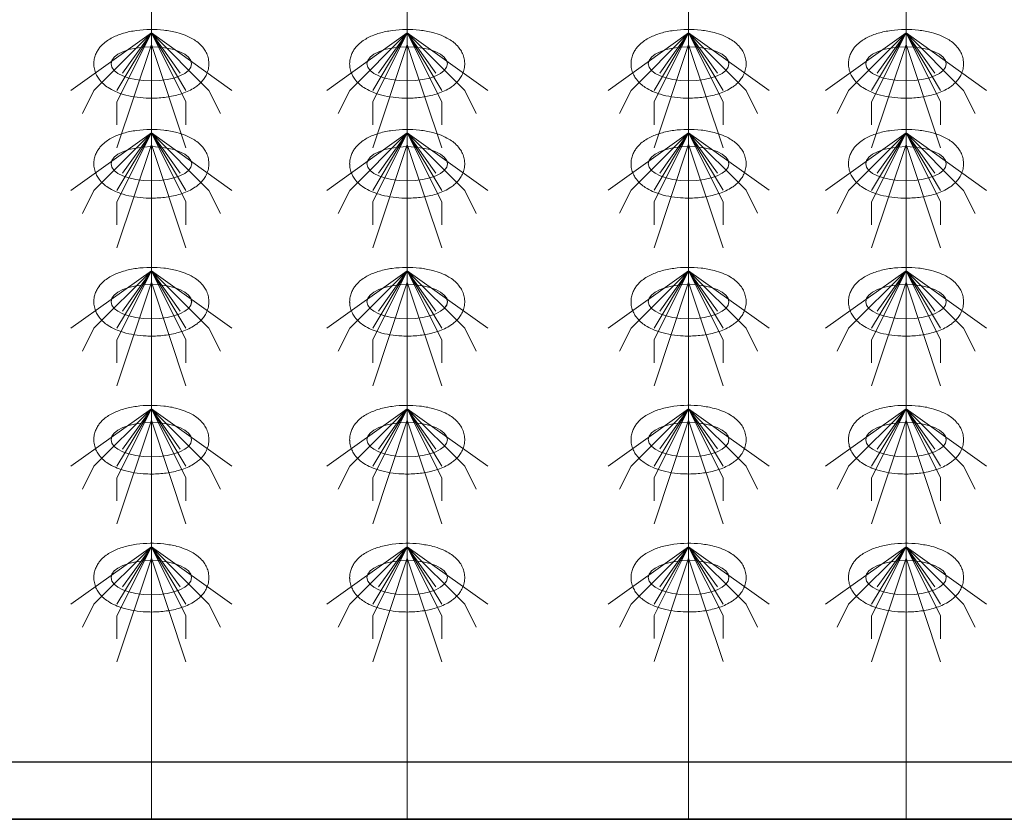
# Model space of a CAD drawing. Header units: metres. Extents: x 703769 to 722343, y 4313031 to 4317457.
# Tile 120 of 256: x 707798.62 to 707803.76, y 4313302.13 to 4313306.3. Entities that reach past the tile are written whole.
import ezdxf

# ---------------------------------------------------------------- set-up
doc = ezdxf.new("R2010")
doc.units = ezdxf.units.M
doc.header["$LTSCALE"] = 0.5
doc.layers.add('粗实线层', color=7, linetype='Continuous', lineweight=35)
doc.layers.add('设备', color=6, linetype='Continuous', lineweight=18)

# ---------------------------------------------------------------- blocks, each defined once
blk = doc.blocks.new('hh_1')
at = {"layer": '设备'}
for p, q in [((-268840, 164960), (-268910, 164910)), ((-268840, 164960), (-268890, 164910)), ((-268840, 164960), (-268870, 164900)), ((-268840, 164960), (-268870, 164910)), ((-268840, 164960), (-268865, 164925)), ((-268840, 164960), (-268790, 164910)), ((-268840, 164960), (-268815, 164925)), ((-268840, 164960), (-268770, 164910)), ((-268840, 164960), (-268810, 164910)), ((-268840, 164960), (-268810, 164900)), ((-268840, 164950), (-268870, 164860)), ((-268840, 164950), (-268810, 164860)), ((-268890, 164910), (-268900, 164890)), ((-268790, 164910), (-268780, 164890)), ((-268870, 164900), (-268870, 164880)), ((-268810, 164900), (-268810, 164880))]:
    blk.add_line(p, q, dxfattribs=at)
blk = doc.blocks.new('dawda')
at = {"color": 7, "linetype": 'ByBlock', "lineweight": 30}
for p, q in [((547050.47, 31423.42), (552541.59, 31423.42)), ((548346.59, 31373.42), (552041.59, 31373.42))]:
    blk.add_line(p, q, dxfattribs=at)
at = {"color": 7}
blk.add_line((547050.47, 31373.38), (552541.59, 31373.38), dxfattribs=at)
at = {"layer": '设备', "color": 7}
for p, q in [((550770.74, 33373.42), (550770.74, 31373.38)), ((550993.21, 33373.42), (550993.21, 31373.38)), ((551237.92, 33373.42), (551237.92, 31373.42)), ((551427.02, 33373.42), (551427.02, 31373.38))]:
    blk.add_line(p, q, dxfattribs=at)
for centre in [(550770.74, 32030.55), (550993.21, 32030.55), (551237.93, 32030.59), (551427.03, 32030.55), (550770.75, 31943.61), (550993.22, 31943.61), (551237.93, 31943.64), (551427.03, 31943.61), (550770.74, 31823.61), (550770.75, 31823.61), (550993.21, 31823.61), (550993.22, 31823.61), (551237.93, 31823.64), (551237.93, 31823.64), (551427.03, 31823.61), (551427.03, 31823.61), (550770.74, 31703.61), (550993.21, 31703.61), (551237.93, 31703.64), (551427.03, 31703.61), (550770.74, 31583.61), (550993.21, 31583.61), (551237.93, 31583.64), (551427.03, 31583.61)]:
    blk.add_ellipse(centre, major_axis=(-35.04, 0), ratio=0.42498, dxfattribs=at)
for points in [[(550720.71, 32030.55), (550720.71, 32031.95), (550720.85, 32033.35), (550721.38, 32036.04), (550721.77, 32037.34), (550722.74, 32039.78), (550723.32, 32040.93), (550724.59, 32043.04), (550725.29, 32044.02), (550726.77, 32045.83), (550727.54, 32046.66), (550729.66, 32048.69), (550731.04, 32049.78), (550733.91, 32051.75), (550735.39, 32052.61), (550738.43, 32054.18), (550740, 32054.87), (550743.23, 32056.13), (550744.88, 32056.69), (550750.16, 32058.24), (550753.93, 32059.03), (550761.68, 32060.1), (550765.67, 32060.39), (550773.66, 32060.48), (550777.67, 32060.28), (550785.49, 32059.38), (550789.31, 32058.69), (550795.47, 32057.07), (550797.91, 32056.29), (550802.59, 32054.42), (550804.84, 32053.34), (550808.5, 32051.16), (550809.96, 32050.15), (550812.76, 32047.86), (550814.11, 32046.56), (550816.24, 32043.98), (550817.08, 32042.79), (550818.57, 32040.18), (550819.22, 32038.75), (550820.22, 32035.68), (550820.56, 32034.05), (550820.85, 32030.7), (550820.79, 32029), (550820.29, 32025.71), (550819.85, 32024.12), (550818.7, 32021.17), (550817.98, 32019.81), (550816.4, 32017.32), (550815.52, 32016.2), (550813.68, 32014.16), (550812.71, 32013.23), (550810.71, 32011.55), (550809.67, 32010.78), (550806.89, 32008.92), (550805.1, 32007.93), (550801.39, 32006.17), (550799.47, 32005.41), (550795.5, 32004.06), (550793.46, 32003.48), (550787.4, 32002.03), (550783.24, 32001.38), (550774.75, 32000.65), (550770.43, 32000.57), (550762.7, 32000.94), (550759.29, 32001.28), (550752.64, 32002.35), (550749.41, 32003.07), (550743.93, 32004.71), (550741.63, 32005.54), (550737.21, 32007.49), (550735.08, 32008.62), (550731.65, 32010.88), (550730.29, 32011.91), (550727.69, 32014.25), (550726.45, 32015.58), (550724.49, 32018.2), (550723.72, 32019.42), (550722.4, 32022.07), (550721.84, 32023.51), (550721.03, 32026.56), (550720.78, 32028.17), (550720.71, 32030.05), (550720.71, 32030.3), (550720.71, 32030.55)], [(550943.18, 32030.55), (550943.18, 32031.95), (550943.32, 32033.35), (550943.85, 32036.04), (550944.24, 32037.34), (550945.21, 32039.78), (550945.78, 32040.93), (550947.06, 32043.04), (550947.76, 32044.02), (550949.24, 32045.83), (550950.01, 32046.66), (550952.13, 32048.69), (550953.51, 32049.78), (550956.37, 32051.75), (550957.85, 32052.61), (550960.9, 32054.18), (550962.47, 32054.87), (550965.7, 32056.13), (550967.35, 32056.69), (550972.63, 32058.24), (550976.4, 32059.03), (550984.15, 32060.1), (550988.14, 32060.39), (550996.13, 32060.48), (551000.14, 32060.28), (551007.96, 32059.38), (551011.78, 32058.69), (551017.94, 32057.07), (551020.38, 32056.29), (551025.06, 32054.42), (551027.31, 32053.34), (551030.97, 32051.16), (551032.43, 32050.15), (551035.23, 32047.86), (551036.58, 32046.56), (551038.71, 32043.98), (551039.55, 32042.79), (551041.04, 32040.18), (551041.69, 32038.75), (551042.69, 32035.68), (551043.03, 32034.05), (551043.31, 32030.7), (551043.26, 32029), (551042.76, 32025.71), (551042.32, 32024.12), (551041.16, 32021.17), (551040.45, 32019.81), (551038.86, 32017.32), (551037.99, 32016.2), (551036.14, 32014.16), (551035.18, 32013.23), (551033.17, 32011.55), (551032.14, 32010.78), (551029.36, 32008.92), (551027.57, 32007.93), (551023.85, 32006.17), (551021.93, 32005.41), (551017.97, 32004.06), (551015.93, 32003.48), (551009.87, 32002.03), (551005.71, 32001.38), (550997.22, 32000.65), (550992.9, 32000.57), (550985.17, 32000.94), (550981.75, 32001.28), (550975.11, 32002.35), (550971.88, 32003.07), (550966.4, 32004.71), (550964.1, 32005.54), (550959.68, 32007.49), (550957.55, 32008.62), (550954.12, 32010.88), (550952.76, 32011.91), (550950.16, 32014.25), (550948.92, 32015.58), (550946.96, 32018.2), (550946.19, 32019.42), (550944.86, 32022.07), (550944.3, 32023.51), (550943.49, 32026.56), (550943.25, 32028.17), (550943.18, 32030.05), (550943.18, 32030.3), (550943.18, 32030.55)], [(551187.89, 32030.59), (551187.89, 32031.99), (551188.03, 32033.38), (551188.56, 32036.08), (551188.95, 32037.38), (551189.92, 32039.82), (551190.5, 32040.96), (551191.78, 32043.08), (551192.47, 32044.06), (551193.95, 32045.86), (551194.73, 32046.69), (551196.84, 32048.72), (551198.23, 32049.82), (551201.09, 32051.78), (551202.57, 32052.65), (551205.62, 32054.21), (551207.19, 32054.91), (551210.41, 32056.17), (551212.07, 32056.73), (551217.35, 32058.28), (551221.11, 32059.06), (551228.87, 32060.14), (551232.85, 32060.43), (551240.85, 32060.52), (551244.85, 32060.32), (551252.68, 32059.42), (551256.5, 32058.72), (551262.66, 32057.11), (551265.09, 32056.32), (551269.77, 32054.46), (551272.02, 32053.38), (551275.68, 32051.19), (551277.14, 32050.19), (551279.95, 32047.89), (551281.29, 32046.59), (551283.43, 32044.01), (551284.27, 32042.83), (551285.76, 32040.21), (551286.41, 32038.78), (551287.4, 32035.72), (551287.74, 32034.08), (551288.03, 32030.74), (551287.97, 32029.04), (551287.47, 32025.74), (551287.03, 32024.15), (551285.88, 32021.2), (551285.17, 32019.84), (551283.58, 32017.36), (551282.7, 32016.24), (551280.86, 32014.19), (551279.89, 32013.27), (551277.89, 32011.58), (551276.86, 32010.82), (551274.08, 32008.96), (551272.28, 32007.97), (551268.57, 32006.21), (551266.65, 32005.44), (551262.69, 32004.1), (551260.65, 32003.51), (551254.58, 32002.07), (551250.42, 32001.42), (551241.94, 32000.69), (551237.61, 32000.61), (551229.88, 32000.97), (551226.47, 32001.32), (551219.82, 32002.39), (551216.59, 32003.11), (551211.12, 32004.74), (551208.82, 32005.57), (551204.39, 32007.53), (551202.27, 32008.65), (551198.83, 32010.91), (551197.47, 32011.94), (551194.87, 32014.29), (551193.63, 32015.61), (551191.67, 32018.24), (551190.91, 32019.45), (551189.58, 32022.11), (551189.02, 32023.55), (551188.21, 32026.6), (551187.96, 32028.21), (551187.9, 32030.09), (551187.89, 32030.34), (551187.89, 32030.59)], [(551376.99, 32030.55), (551376.99, 32031.95), (551377.13, 32033.35), (551377.66, 32036.04), (551378.05, 32037.34), (551379.02, 32039.78), (551379.6, 32040.93), (551380.87, 32043.04), (551381.57, 32044.02), (551383.05, 32045.83), (551383.82, 32046.66), (551385.94, 32048.69), (551387.33, 32049.78), (551390.19, 32051.75), (551391.67, 32052.61), (551394.71, 32054.18), (551396.28, 32054.87), (551399.51, 32056.13), (551401.16, 32056.69), (551406.45, 32058.24), (551410.21, 32059.03), (551417.96, 32060.1), (551421.95, 32060.39), (551429.94, 32060.48), (551433.95, 32060.28), (551441.77, 32059.38), (551445.59, 32058.69), (551451.75, 32057.07), (551454.19, 32056.29), (551458.87, 32054.42), (551461.12, 32053.34), (551464.78, 32051.16), (551466.24, 32050.15), (551469.04, 32047.86), (551470.39, 32046.56), (551472.52, 32043.98), (551473.36, 32042.79), (551474.85, 32040.18), (551475.5, 32038.75), (551476.5, 32035.68), (551476.84, 32034.05), (551477.13, 32030.7), (551477.07, 32029), (551476.57, 32025.71), (551476.13, 32024.12), (551474.98, 32021.17), (551474.26, 32019.81), (551472.68, 32017.32), (551471.8, 32016.2), (551469.96, 32014.16), (551468.99, 32013.23), (551466.99, 32011.55), (551465.96, 32010.78), (551463.17, 32008.92), (551461.38, 32007.93), (551457.67, 32006.17), (551455.75, 32005.41), (551451.78, 32004.06), (551449.74, 32003.48), (551443.68, 32002.03), (551439.52, 32001.38), (551431.03, 32000.65), (551426.71, 32000.57), (551418.98, 32000.94), (551415.57, 32001.28), (551408.92, 32002.35), (551405.69, 32003.07), (551400.21, 32004.71), (551397.91, 32005.54), (551393.49, 32007.49), (551391.37, 32008.62), (551387.93, 32010.88), (551386.57, 32011.91), (551383.97, 32014.25), (551382.73, 32015.58), (551380.77, 32018.2), (551380, 32019.42), (551378.68, 32022.07), (551378.12, 32023.51), (551377.31, 32026.56), (551377.06, 32028.17), (551376.99, 32030.05), (551376.99, 32030.3), (551376.99, 32030.55)], [(550720.71, 31943.61), (550720.71, 31945), (550720.85, 31946.4), (550721.38, 31949.1), (550721.77, 31950.39), (550722.74, 31952.83), (550723.32, 31953.98), (550724.6, 31956.1), (550725.3, 31957.08), (550726.77, 31958.88), (550727.55, 31959.71), (550729.66, 31961.74), (550731.05, 31962.84), (550733.91, 31964.8), (550735.39, 31965.67), (550738.44, 31967.23), (550740.01, 31967.93), (550743.23, 31969.18), (550744.89, 31969.74), (550750.17, 31971.3), (550753.93, 31972.08), (550761.69, 31973.16), (550765.67, 31973.45), (550773.67, 31973.53), (550777.67, 31973.33), (550785.5, 31972.44), (550789.32, 31971.74), (550795.48, 31970.12), (550797.91, 31969.34), (550802.6, 31967.47), (550804.84, 31966.4), (550808.5, 31964.21), (550809.96, 31963.21), (550812.77, 31960.91), (550814.11, 31959.61), (550816.25, 31957.03), (550817.09, 31955.85), (550818.58, 31953.23), (550819.23, 31951.8), (550820.22, 31948.74), (550820.56, 31947.1), (550820.85, 31943.76), (550820.79, 31942.05), (550820.29, 31938.76), (550819.85, 31937.17), (550818.7, 31934.22), (550817.99, 31932.86), (550816.4, 31930.38), (550815.52, 31929.25), (550813.68, 31927.21), (550812.71, 31926.29), (550810.71, 31924.6), (550809.68, 31923.83), (550806.9, 31921.98), (550805.1, 31920.99), (550801.39, 31919.23), (550799.47, 31918.46), (550795.51, 31917.11), (550793.47, 31916.53), (550787.4, 31915.08), (550783.24, 31914.44), (550774.76, 31913.7), (550770.43, 31913.62), (550762.71, 31913.99), (550759.29, 31914.34), (550752.64, 31915.41), (550749.41, 31916.13), (550743.94, 31917.76), (550741.64, 31918.59), (550737.21, 31920.55), (550735.09, 31921.67), (550731.65, 31923.93), (550730.29, 31924.96), (550727.69, 31927.31), (550726.45, 31928.63), (550724.49, 31931.26), (550723.73, 31932.47), (550722.4, 31935.13), (550721.84, 31936.57), (550721.03, 31939.62), (550720.78, 31941.23), (550720.72, 31943.1), (550720.71, 31943.35), (550720.71, 31943.61)], [(550943.18, 31943.61), (550943.18, 31945), (550943.32, 31946.4), (550943.85, 31949.1), (550944.24, 31950.39), (550945.21, 31952.83), (550945.79, 31953.98), (550947.06, 31956.1), (550947.76, 31957.08), (550949.24, 31958.88), (550950.02, 31959.71), (550952.13, 31961.74), (550953.52, 31962.84), (550956.38, 31964.8), (550957.86, 31965.67), (550960.91, 31967.23), (550962.48, 31967.93), (550965.7, 31969.18), (550967.36, 31969.74), (550972.64, 31971.3), (550976.4, 31972.08), (550984.16, 31973.16), (550988.14, 31973.45), (550996.14, 31973.53), (551000.14, 31973.33), (551007.97, 31972.44), (551011.78, 31971.74), (551017.95, 31970.12), (551020.38, 31969.34), (551025.06, 31967.47), (551027.31, 31966.4), (551030.97, 31964.21), (551032.43, 31963.21), (551035.23, 31960.91), (551036.58, 31959.61), (551038.72, 31957.03), (551039.55, 31955.85), (551041.04, 31953.23), (551041.69, 31951.8), (551042.69, 31948.74), (551043.03, 31947.1), (551043.32, 31943.76), (551043.26, 31942.05), (551042.76, 31938.76), (551042.32, 31937.17), (551041.17, 31934.22), (551040.46, 31932.86), (551038.87, 31930.38), (551037.99, 31929.25), (551036.15, 31927.21), (551035.18, 31926.29), (551033.18, 31924.6), (551032.15, 31923.83), (551029.36, 31921.98), (551027.57, 31920.99), (551023.86, 31919.23), (551021.94, 31918.46), (551017.98, 31917.11), (551015.94, 31916.53), (551009.87, 31915.08), (551005.71, 31914.44), (550997.23, 31913.7), (550992.9, 31913.62), (550985.17, 31913.99), (550981.76, 31914.34), (550975.11, 31915.41), (550971.88, 31916.13), (550966.4, 31917.76), (550964.11, 31918.59), (550959.68, 31920.55), (550957.56, 31921.67), (550954.12, 31923.93), (550952.76, 31924.96), (550950.16, 31927.31), (550948.92, 31928.63), (550946.96, 31931.26), (550946.2, 31932.47), (550944.87, 31935.13), (550944.31, 31936.57), (550943.5, 31939.62), (550943.25, 31941.23), (550943.19, 31943.1), (550943.18, 31943.35), (550943.18, 31943.61)], [(551187.9, 31943.64), (551187.9, 31945.04), (551188.03, 31946.44), (551188.57, 31949.13), (551188.96, 31950.43), (551189.93, 31952.87), (551190.5, 31954.01), (551191.78, 31956.13), (551192.48, 31957.11), (551193.95, 31958.92), (551194.73, 31959.75), (551196.85, 31961.77), (551198.23, 31962.87), (551201.09, 31964.83), (551202.57, 31965.7), (551205.62, 31967.27), (551207.19, 31967.96), (551210.41, 31969.22), (551212.07, 31969.78), (551217.35, 31971.33), (551221.12, 31972.12), (551228.87, 31973.19), (551232.86, 31973.48), (551240.85, 31973.57), (551244.86, 31973.37), (551252.68, 31972.47), (551256.5, 31971.78), (551262.66, 31970.16), (551265.1, 31969.37), (551269.78, 31967.51), (551272.03, 31966.43), (551275.69, 31964.25), (551277.15, 31963.24), (551279.95, 31960.94), (551281.29, 31959.65), (551283.43, 31957.07), (551284.27, 31955.88), (551285.76, 31953.27), (551286.41, 31951.84), (551287.4, 31948.77), (551287.75, 31947.14), (551288.03, 31943.79), (551287.98, 31942.09), (551287.48, 31938.8), (551287.04, 31937.21), (551285.88, 31934.26), (551285.17, 31932.9), (551283.58, 31930.41), (551282.71, 31929.29), (551280.86, 31927.24), (551279.89, 31926.32), (551277.89, 31924.63), (551276.86, 31923.87), (551274.08, 31922.01), (551272.29, 31921.02), (551268.57, 31919.26), (551266.65, 31918.5), (551262.69, 31917.15), (551260.65, 31916.57), (551254.59, 31915.12), (551250.43, 31914.47), (551241.94, 31913.74), (551237.62, 31913.66), (551229.89, 31914.02), (551226.47, 31914.37), (551219.82, 31915.44), (551216.59, 31916.16), (551211.12, 31917.8), (551208.82, 31918.63), (551204.4, 31920.58), (551202.27, 31921.7), (551198.84, 31923.97), (551197.48, 31925), (551194.88, 31927.34), (551193.63, 31928.66), (551191.68, 31931.29), (551190.91, 31932.51), (551189.58, 31935.16), (551189.02, 31936.6), (551188.21, 31939.65), (551187.97, 31941.26), (551187.9, 31943.14), (551187.9, 31943.39), (551187.9, 31943.64)], [(551376.99, 31943.61), (551376.99, 31945), (551377.13, 31946.4), (551377.66, 31949.1), (551378.05, 31950.39), (551379.02, 31952.83), (551379.6, 31953.98), (551380.88, 31956.1), (551381.58, 31957.08), (551383.05, 31958.88), (551383.83, 31959.71), (551385.95, 31961.74), (551387.33, 31962.84), (551390.19, 31964.8), (551391.67, 31965.67), (551394.72, 31967.23), (551396.29, 31967.93), (551399.51, 31969.18), (551401.17, 31969.74), (551406.45, 31971.3), (551410.21, 31972.08), (551417.97, 31973.16), (551421.95, 31973.45), (551429.95, 31973.53), (551433.95, 31973.33), (551441.78, 31972.44), (551445.6, 31971.74), (551451.76, 31970.12), (551454.19, 31969.34), (551458.88, 31967.47), (551461.13, 31966.4), (551464.78, 31964.21), (551466.24, 31963.21), (551469.05, 31960.91), (551470.39, 31959.61), (551472.53, 31957.03), (551473.37, 31955.85), (551474.86, 31953.23), (551475.51, 31951.8), (551476.5, 31948.74), (551476.84, 31947.1), (551477.13, 31943.76), (551477.07, 31942.05), (551476.57, 31938.76), (551476.14, 31937.17), (551474.98, 31934.22), (551474.27, 31932.86), (551472.68, 31930.38), (551471.8, 31929.25), (551469.96, 31927.21), (551468.99, 31926.29), (551466.99, 31924.6), (551465.96, 31923.83), (551463.18, 31921.98), (551461.38, 31920.99), (551457.67, 31919.23), (551455.75, 31918.46), (551451.79, 31917.11), (551449.75, 31916.53), (551443.68, 31915.08), (551439.53, 31914.44), (551431.04, 31913.7), (551426.71, 31913.62), (551418.99, 31913.99), (551415.57, 31914.34), (551408.92, 31915.41), (551405.69, 31916.13), (551400.22, 31917.76), (551397.92, 31918.59), (551393.49, 31920.55), (551391.37, 31921.67), (551387.93, 31923.93), (551386.57, 31924.96), (551383.97, 31927.31), (551382.73, 31928.63), (551380.77, 31931.26), (551380.01, 31932.47), (551378.68, 31935.13), (551378.12, 31936.57), (551377.31, 31939.62), (551377.06, 31941.23), (551377, 31943.1), (551376.99, 31943.35), (551376.99, 31943.61)], [(550720.71, 31823.61), (550720.71, 31825), (550720.85, 31826.4), (550721.38, 31829.1), (550721.77, 31830.39), (550722.74, 31832.83), (550723.32, 31833.98), (550724.59, 31836.1), (550725.29, 31837.08), (550726.77, 31838.88), (550727.54, 31839.71), (550729.66, 31841.74), (550731.04, 31842.84), (550733.91, 31844.8), (550735.39, 31845.67), (550738.43, 31847.23), (550740, 31847.93), (550743.23, 31849.18), (550744.88, 31849.74), (550750.16, 31851.3), (550753.93, 31852.08), (550761.68, 31853.16), (550765.67, 31853.45), (550773.66, 31853.53), (550777.67, 31853.33), (550785.49, 31852.44), (550789.31, 31851.74), (550795.47, 31850.12), (550797.91, 31849.34), (550802.59, 31847.47), (550804.84, 31846.4), (550808.5, 31844.21), (550809.96, 31843.21), (550812.76, 31840.91), (550814.11, 31839.61), (550816.24, 31837.03), (550817.08, 31835.85), (550818.57, 31833.23), (550819.22, 31831.8), (550820.22, 31828.74), (550820.56, 31827.1), (550820.85, 31823.76), (550820.79, 31822.05), (550820.29, 31818.76), (550819.85, 31817.17), (550818.7, 31814.22), (550817.98, 31812.86), (550816.4, 31810.38), (550815.52, 31809.25), (550813.68, 31807.21), (550812.71, 31806.29), (550810.71, 31804.6), (550809.67, 31803.83), (550806.89, 31801.98), (550805.1, 31800.99), (550801.39, 31799.23), (550799.47, 31798.46), (550795.5, 31797.11), (550793.46, 31796.53), (550787.4, 31795.08), (550783.24, 31794.44), (550774.75, 31793.7), (550770.43, 31793.62), (550762.7, 31793.99), (550759.29, 31794.34), (550752.64, 31795.41), (550749.41, 31796.13), (550743.93, 31797.76), (550741.63, 31798.59), (550737.21, 31800.55), (550735.08, 31801.67), (550731.65, 31803.93), (550730.29, 31804.96), (550727.69, 31807.31), (550726.45, 31808.63), (550724.49, 31811.26), (550723.72, 31812.47), (550722.4, 31815.13), (550721.84, 31816.57), (550721.03, 31819.62), (550720.78, 31821.23), (550720.71, 31823.1), (550720.71, 31823.35), (550720.71, 31823.61)], [(550720.71, 31823.61), (550720.71, 31825), (550720.85, 31826.4), (550721.38, 31829.1), (550721.77, 31830.39), (550722.74, 31832.83), (550723.32, 31833.98), (550724.6, 31836.1), (550725.3, 31837.08), (550726.77, 31838.88), (550727.55, 31839.71), (550729.66, 31841.74), (550731.05, 31842.84), (550733.91, 31844.8), (550735.39, 31845.67), (550738.44, 31847.23), (550740.01, 31847.93), (550743.23, 31849.18), (550744.89, 31849.74), (550750.17, 31851.3), (550753.93, 31852.08), (550761.69, 31853.16), (550765.67, 31853.45), (550773.67, 31853.53), (550777.67, 31853.33), (550785.5, 31852.44), (550789.32, 31851.74), (550795.48, 31850.12), (550797.91, 31849.34), (550802.6, 31847.47), (550804.84, 31846.4), (550808.5, 31844.21), (550809.96, 31843.21), (550812.77, 31840.91), (550814.11, 31839.61), (550816.25, 31837.03), (550817.09, 31835.85), (550818.58, 31833.23), (550819.23, 31831.8), (550820.22, 31828.74), (550820.56, 31827.1), (550820.85, 31823.76), (550820.79, 31822.05), (550820.29, 31818.76), (550819.85, 31817.17), (550818.7, 31814.22), (550817.99, 31812.86), (550816.4, 31810.38), (550815.52, 31809.25), (550813.68, 31807.21), (550812.71, 31806.29), (550810.71, 31804.6), (550809.68, 31803.83), (550806.9, 31801.98), (550805.1, 31800.99), (550801.39, 31799.23), (550799.47, 31798.46), (550795.51, 31797.11), (550793.47, 31796.53), (550787.4, 31795.08), (550783.24, 31794.44), (550774.76, 31793.7), (550770.43, 31793.62), (550762.71, 31793.99), (550759.29, 31794.34), (550752.64, 31795.41), (550749.41, 31796.13), (550743.94, 31797.76), (550741.64, 31798.59), (550737.21, 31800.55), (550735.09, 31801.67), (550731.65, 31803.93), (550730.29, 31804.96), (550727.69, 31807.31), (550726.45, 31808.63), (550724.49, 31811.26), (550723.73, 31812.47), (550722.4, 31815.13), (550721.84, 31816.57), (550721.03, 31819.62), (550720.78, 31821.23), (550720.72, 31823.1), (550720.71, 31823.35), (550720.71, 31823.61)], [(550943.18, 31823.61), (550943.18, 31825), (550943.32, 31826.4), (550943.85, 31829.1), (550944.24, 31830.39), (550945.21, 31832.83), (550945.78, 31833.98), (550947.06, 31836.1), (550947.76, 31837.08), (550949.24, 31838.88), (550950.01, 31839.71), (550952.13, 31841.74), (550953.51, 31842.84), (550956.37, 31844.8), (550957.85, 31845.67), (550960.9, 31847.23), (550962.47, 31847.93), (550965.7, 31849.18), (550967.35, 31849.74), (550972.63, 31851.3), (550976.4, 31852.08), (550984.15, 31853.16), (550988.14, 31853.45), (550996.13, 31853.53), (551000.14, 31853.33), (551007.96, 31852.44), (551011.78, 31851.74), (551017.94, 31850.12), (551020.38, 31849.34), (551025.06, 31847.47), (551027.31, 31846.4), (551030.97, 31844.21), (551032.43, 31843.21), (551035.23, 31840.91), (551036.58, 31839.61), (551038.71, 31837.03), (551039.55, 31835.85), (551041.04, 31833.23), (551041.69, 31831.8), (551042.69, 31828.74), (551043.03, 31827.1), (551043.31, 31823.76), (551043.26, 31822.05), (551042.76, 31818.76), (551042.32, 31817.17), (551041.16, 31814.22), (551040.45, 31812.86), (551038.86, 31810.38), (551037.99, 31809.25), (551036.14, 31807.21), (551035.18, 31806.29), (551033.17, 31804.6), (551032.14, 31803.83), (551029.36, 31801.98), (551027.57, 31800.99), (551023.85, 31799.23), (551021.93, 31798.46), (551017.97, 31797.11), (551015.93, 31796.53), (551009.87, 31795.08), (551005.71, 31794.44), (550997.22, 31793.7), (550992.9, 31793.62), (550985.17, 31793.99), (550981.75, 31794.34), (550975.11, 31795.41), (550971.88, 31796.13), (550966.4, 31797.76), (550964.1, 31798.59), (550959.68, 31800.55), (550957.55, 31801.67), (550954.12, 31803.93), (550952.76, 31804.96), (550950.16, 31807.31), (550948.92, 31808.63), (550946.96, 31811.26), (550946.19, 31812.47), (550944.86, 31815.13), (550944.3, 31816.57), (550943.49, 31819.62), (550943.25, 31821.23), (550943.18, 31823.1), (550943.18, 31823.35), (550943.18, 31823.61)], [(550943.18, 31823.61), (550943.18, 31825), (550943.32, 31826.4), (550943.85, 31829.1), (550944.24, 31830.39), (550945.21, 31832.83), (550945.79, 31833.98), (550947.06, 31836.1), (550947.76, 31837.08), (550949.24, 31838.88), (550950.02, 31839.71), (550952.13, 31841.74), (550953.52, 31842.84), (550956.38, 31844.8), (550957.86, 31845.67), (550960.91, 31847.23), (550962.48, 31847.93), (550965.7, 31849.18), (550967.36, 31849.74), (550972.64, 31851.3), (550976.4, 31852.08), (550984.16, 31853.16), (550988.14, 31853.45), (550996.14, 31853.53), (551000.14, 31853.33), (551007.97, 31852.44), (551011.78, 31851.74), (551017.95, 31850.12), (551020.38, 31849.34), (551025.06, 31847.47), (551027.31, 31846.4), (551030.97, 31844.21), (551032.43, 31843.21), (551035.23, 31840.91), (551036.58, 31839.61), (551038.72, 31837.03), (551039.55, 31835.85), (551041.04, 31833.23), (551041.69, 31831.8), (551042.69, 31828.74), (551043.03, 31827.1), (551043.32, 31823.76), (551043.26, 31822.05), (551042.76, 31818.76), (551042.32, 31817.17), (551041.17, 31814.22), (551040.46, 31812.86), (551038.87, 31810.38), (551037.99, 31809.25), (551036.15, 31807.21), (551035.18, 31806.29), (551033.18, 31804.6), (551032.15, 31803.83), (551029.36, 31801.98), (551027.57, 31800.99), (551023.86, 31799.23), (551021.94, 31798.46), (551017.98, 31797.11), (551015.94, 31796.53), (551009.87, 31795.08), (551005.71, 31794.44), (550997.23, 31793.7), (550992.9, 31793.62), (550985.17, 31793.99), (550981.76, 31794.34), (550975.11, 31795.41), (550971.88, 31796.13), (550966.4, 31797.76), (550964.11, 31798.59), (550959.68, 31800.55), (550957.56, 31801.67), (550954.12, 31803.93), (550952.76, 31804.96), (550950.16, 31807.31), (550948.92, 31808.63), (550946.96, 31811.26), (550946.2, 31812.47), (550944.87, 31815.13), (550944.31, 31816.57), (550943.5, 31819.62), (550943.25, 31821.23), (550943.19, 31823.1), (550943.18, 31823.35), (550943.18, 31823.61)], [(551187.89, 31823.64), (551187.89, 31825.04), (551188.03, 31826.44), (551188.56, 31829.13), (551188.95, 31830.43), (551189.92, 31832.87), (551190.5, 31834.01), (551191.78, 31836.13), (551192.47, 31837.11), (551193.95, 31838.92), (551194.73, 31839.75), (551196.84, 31841.77), (551198.23, 31842.87), (551201.09, 31844.83), (551202.57, 31845.7), (551205.62, 31847.27), (551207.19, 31847.96), (551210.41, 31849.22), (551212.07, 31849.78), (551217.35, 31851.33), (551221.11, 31852.12), (551228.87, 31853.19), (551232.85, 31853.48), (551240.85, 31853.57), (551244.85, 31853.37), (551252.68, 31852.47), (551256.5, 31851.78), (551262.66, 31850.16), (551265.09, 31849.37), (551269.77, 31847.51), (551272.02, 31846.43), (551275.68, 31844.25), (551277.14, 31843.24), (551279.95, 31840.94), (551281.29, 31839.65), (551283.43, 31837.07), (551284.27, 31835.88), (551285.76, 31833.27), (551286.41, 31831.84), (551287.4, 31828.77), (551287.74, 31827.14), (551288.03, 31823.79), (551287.97, 31822.09), (551287.47, 31818.8), (551287.03, 31817.21), (551285.88, 31814.26), (551285.17, 31812.9), (551283.58, 31810.41), (551282.7, 31809.29), (551280.86, 31807.24), (551279.89, 31806.32), (551277.89, 31804.63), (551276.86, 31803.87), (551274.08, 31802.01), (551272.28, 31801.02), (551268.57, 31799.26), (551266.65, 31798.5), (551262.69, 31797.15), (551260.65, 31796.57), (551254.58, 31795.12), (551250.42, 31794.47), (551241.94, 31793.74), (551237.61, 31793.66), (551229.88, 31794.02), (551226.47, 31794.37), (551219.82, 31795.44), (551216.59, 31796.16), (551211.12, 31797.8), (551208.82, 31798.63), (551204.39, 31800.58), (551202.27, 31801.7), (551198.83, 31803.97), (551197.47, 31805), (551194.87, 31807.34), (551193.63, 31808.66), (551191.67, 31811.29), (551190.91, 31812.51), (551189.58, 31815.16), (551189.02, 31816.6), (551188.21, 31819.65), (551187.96, 31821.26), (551187.9, 31823.14), (551187.89, 31823.39), (551187.89, 31823.64)], [(551187.9, 31823.64), (551187.9, 31825.04), (551188.03, 31826.44), (551188.57, 31829.13), (551188.96, 31830.43), (551189.93, 31832.87), (551190.5, 31834.01), (551191.78, 31836.13), (551192.48, 31837.11), (551193.95, 31838.92), (551194.73, 31839.75), (551196.85, 31841.77), (551198.23, 31842.87), (551201.09, 31844.83), (551202.57, 31845.7), (551205.62, 31847.27), (551207.19, 31847.96), (551210.41, 31849.22), (551212.07, 31849.78), (551217.35, 31851.33), (551221.12, 31852.12), (551228.87, 31853.19), (551232.86, 31853.48), (551240.85, 31853.57), (551244.86, 31853.37), (551252.68, 31852.47), (551256.5, 31851.78), (551262.66, 31850.16), (551265.1, 31849.37), (551269.78, 31847.51), (551272.03, 31846.43), (551275.69, 31844.25), (551277.15, 31843.24), (551279.95, 31840.94), (551281.29, 31839.65), (551283.43, 31837.07), (551284.27, 31835.88), (551285.76, 31833.27), (551286.41, 31831.84), (551287.4, 31828.77), (551287.75, 31827.14), (551288.03, 31823.79), (551287.98, 31822.09), (551287.48, 31818.8), (551287.04, 31817.21), (551285.88, 31814.26), (551285.17, 31812.9), (551283.58, 31810.41), (551282.71, 31809.29), (551280.86, 31807.24), (551279.89, 31806.32), (551277.89, 31804.63), (551276.86, 31803.87), (551274.08, 31802.01), (551272.29, 31801.02), (551268.57, 31799.26), (551266.65, 31798.5), (551262.69, 31797.15), (551260.65, 31796.57), (551254.59, 31795.12), (551250.43, 31794.47), (551241.94, 31793.74), (551237.62, 31793.66), (551229.89, 31794.02), (551226.47, 31794.37), (551219.82, 31795.44), (551216.59, 31796.16), (551211.12, 31797.8), (551208.82, 31798.63), (551204.4, 31800.58), (551202.27, 31801.7), (551198.84, 31803.97), (551197.48, 31805), (551194.88, 31807.34), (551193.63, 31808.66), (551191.68, 31811.29), (551190.91, 31812.51), (551189.58, 31815.16), (551189.02, 31816.6), (551188.21, 31819.65), (551187.97, 31821.26), (551187.9, 31823.14), (551187.9, 31823.39), (551187.9, 31823.64)], [(551376.99, 31823.61), (551376.99, 31825), (551377.13, 31826.4), (551377.66, 31829.1), (551378.05, 31830.39), (551379.02, 31832.83), (551379.6, 31833.98), (551380.87, 31836.1), (551381.57, 31837.08), (551383.05, 31838.88), (551383.82, 31839.71), (551385.94, 31841.74), (551387.33, 31842.84), (551390.19, 31844.8), (551391.67, 31845.67), (551394.71, 31847.23), (551396.28, 31847.93), (551399.51, 31849.18), (551401.16, 31849.74), (551406.45, 31851.3), (551410.21, 31852.08), (551417.96, 31853.16), (551421.95, 31853.45), (551429.94, 31853.53), (551433.95, 31853.33), (551441.77, 31852.44), (551445.59, 31851.74), (551451.75, 31850.12), (551454.19, 31849.34), (551458.87, 31847.47), (551461.12, 31846.4), (551464.78, 31844.21), (551466.24, 31843.21), (551469.04, 31840.91), (551470.39, 31839.61), (551472.52, 31837.03), (551473.36, 31835.85), (551474.85, 31833.23), (551475.5, 31831.8), (551476.5, 31828.74), (551476.84, 31827.1), (551477.13, 31823.76), (551477.07, 31822.05), (551476.57, 31818.76), (551476.13, 31817.17), (551474.98, 31814.22), (551474.26, 31812.86), (551472.68, 31810.38), (551471.8, 31809.25), (551469.96, 31807.21), (551468.99, 31806.29), (551466.99, 31804.6), (551465.96, 31803.83), (551463.17, 31801.98), (551461.38, 31800.99), (551457.67, 31799.23), (551455.75, 31798.46), (551451.78, 31797.11), (551449.74, 31796.53), (551443.68, 31795.08), (551439.52, 31794.44), (551431.03, 31793.7), (551426.71, 31793.62), (551418.98, 31793.99), (551415.57, 31794.34), (551408.92, 31795.41), (551405.69, 31796.13), (551400.21, 31797.76), (551397.91, 31798.59), (551393.49, 31800.55), (551391.37, 31801.67), (551387.93, 31803.93), (551386.57, 31804.96), (551383.97, 31807.31), (551382.73, 31808.63), (551380.77, 31811.26), (551380, 31812.47), (551378.68, 31815.13), (551378.12, 31816.57), (551377.31, 31819.62), (551377.06, 31821.23), (551376.99, 31823.1), (551376.99, 31823.35), (551376.99, 31823.61)], [(551376.99, 31823.61), (551376.99, 31825), (551377.13, 31826.4), (551377.66, 31829.1), (551378.05, 31830.39), (551379.02, 31832.83), (551379.6, 31833.98), (551380.88, 31836.1), (551381.58, 31837.08), (551383.05, 31838.88), (551383.83, 31839.71), (551385.95, 31841.74), (551387.33, 31842.84), (551390.19, 31844.8), (551391.67, 31845.67), (551394.72, 31847.23), (551396.29, 31847.93), (551399.51, 31849.18), (551401.17, 31849.74), (551406.45, 31851.3), (551410.21, 31852.08), (551417.97, 31853.16), (551421.95, 31853.45), (551429.95, 31853.53), (551433.95, 31853.33), (551441.78, 31852.44), (551445.6, 31851.74), (551451.76, 31850.12), (551454.19, 31849.34), (551458.88, 31847.47), (551461.13, 31846.4), (551464.78, 31844.21), (551466.24, 31843.21), (551469.05, 31840.91), (551470.39, 31839.61), (551472.53, 31837.03), (551473.37, 31835.85), (551474.86, 31833.23), (551475.51, 31831.8), (551476.5, 31828.74), (551476.84, 31827.1), (551477.13, 31823.76), (551477.07, 31822.05), (551476.57, 31818.76), (551476.14, 31817.17), (551474.98, 31814.22), (551474.27, 31812.86), (551472.68, 31810.38), (551471.8, 31809.25), (551469.96, 31807.21), (551468.99, 31806.29), (551466.99, 31804.6), (551465.96, 31803.83), (551463.18, 31801.98), (551461.38, 31800.99), (551457.67, 31799.23), (551455.75, 31798.46), (551451.79, 31797.11), (551449.75, 31796.53), (551443.68, 31795.08), (551439.53, 31794.44), (551431.04, 31793.7), (551426.71, 31793.62), (551418.99, 31793.99), (551415.57, 31794.34), (551408.92, 31795.41), (551405.69, 31796.13), (551400.22, 31797.76), (551397.92, 31798.59), (551393.49, 31800.55), (551391.37, 31801.67), (551387.93, 31803.93), (551386.57, 31804.96), (551383.97, 31807.31), (551382.73, 31808.63), (551380.77, 31811.26), (551380.01, 31812.47), (551378.68, 31815.13), (551378.12, 31816.57), (551377.31, 31819.62), (551377.06, 31821.23), (551377, 31823.1), (551376.99, 31823.35), (551376.99, 31823.61)], [(550720.71, 31703.61), (550720.71, 31705), (550720.85, 31706.4), (550721.38, 31709.1), (550721.77, 31710.39), (550722.74, 31712.83), (550723.32, 31713.98), (550724.59, 31716.1), (550725.29, 31717.08), (550726.77, 31718.88), (550727.54, 31719.71), (550729.66, 31721.74), (550731.04, 31722.84), (550733.91, 31724.8), (550735.39, 31725.67), (550738.43, 31727.23), (550740, 31727.93), (550743.23, 31729.18), (550744.88, 31729.74), (550750.16, 31731.3), (550753.93, 31732.08), (550761.68, 31733.16), (550765.67, 31733.45), (550773.66, 31733.53), (550777.67, 31733.33), (550785.49, 31732.44), (550789.31, 31731.74), (550795.47, 31730.12), (550797.91, 31729.34), (550802.59, 31727.47), (550804.84, 31726.4), (550808.5, 31724.21), (550809.96, 31723.21), (550812.76, 31720.91), (550814.11, 31719.61), (550816.24, 31717.03), (550817.08, 31715.85), (550818.57, 31713.23), (550819.22, 31711.8), (550820.22, 31708.74), (550820.56, 31707.1), (550820.85, 31703.76), (550820.79, 31702.05), (550820.29, 31698.76), (550819.85, 31697.17), (550818.7, 31694.22), (550817.98, 31692.86), (550816.4, 31690.38), (550815.52, 31689.25), (550813.68, 31687.21), (550812.71, 31686.29), (550810.71, 31684.6), (550809.67, 31683.83), (550806.89, 31681.98), (550805.1, 31680.99), (550801.39, 31679.23), (550799.47, 31678.46), (550795.5, 31677.11), (550793.46, 31676.53), (550787.4, 31675.08), (550783.24, 31674.44), (550774.75, 31673.7), (550770.43, 31673.62), (550762.7, 31673.99), (550759.29, 31674.34), (550752.64, 31675.41), (550749.41, 31676.13), (550743.93, 31677.76), (550741.63, 31678.59), (550737.21, 31680.55), (550735.08, 31681.67), (550731.65, 31683.93), (550730.29, 31684.96), (550727.69, 31687.31), (550726.45, 31688.63), (550724.49, 31691.26), (550723.72, 31692.47), (550722.4, 31695.13), (550721.84, 31696.57), (550721.03, 31699.62), (550720.78, 31701.23), (550720.71, 31703.1), (550720.71, 31703.35), (550720.71, 31703.61)], [(550943.18, 31703.61), (550943.18, 31705), (550943.32, 31706.4), (550943.85, 31709.1), (550944.24, 31710.39), (550945.21, 31712.83), (550945.78, 31713.98), (550947.06, 31716.1), (550947.76, 31717.08), (550949.24, 31718.88), (550950.01, 31719.71), (550952.13, 31721.74), (550953.51, 31722.84), (550956.37, 31724.8), (550957.85, 31725.67), (550960.9, 31727.23), (550962.47, 31727.93), (550965.7, 31729.18), (550967.35, 31729.74), (550972.63, 31731.3), (550976.4, 31732.08), (550984.15, 31733.16), (550988.14, 31733.45), (550996.13, 31733.53), (551000.14, 31733.33), (551007.96, 31732.44), (551011.78, 31731.74), (551017.94, 31730.12), (551020.38, 31729.34), (551025.06, 31727.47), (551027.31, 31726.4), (551030.97, 31724.21), (551032.43, 31723.21), (551035.23, 31720.91), (551036.58, 31719.61), (551038.71, 31717.03), (551039.55, 31715.85), (551041.04, 31713.23), (551041.69, 31711.8), (551042.69, 31708.74), (551043.03, 31707.1), (551043.31, 31703.76), (551043.26, 31702.05), (551042.76, 31698.76), (551042.32, 31697.17), (551041.16, 31694.22), (551040.45, 31692.86), (551038.86, 31690.38), (551037.99, 31689.25), (551036.14, 31687.21), (551035.18, 31686.29), (551033.17, 31684.6), (551032.14, 31683.83), (551029.36, 31681.98), (551027.57, 31680.99), (551023.85, 31679.23), (551021.93, 31678.46), (551017.97, 31677.11), (551015.93, 31676.53), (551009.87, 31675.08), (551005.71, 31674.44), (550997.22, 31673.7), (550992.9, 31673.62), (550985.17, 31673.99), (550981.75, 31674.34), (550975.11, 31675.41), (550971.88, 31676.13), (550966.4, 31677.76), (550964.1, 31678.59), (550959.68, 31680.55), (550957.55, 31681.67), (550954.12, 31683.93), (550952.76, 31684.96), (550950.16, 31687.31), (550948.92, 31688.63), (550946.96, 31691.26), (550946.19, 31692.47), (550944.86, 31695.13), (550944.3, 31696.57), (550943.49, 31699.62), (550943.25, 31701.23), (550943.18, 31703.1), (550943.18, 31703.35), (550943.18, 31703.61)], [(551187.89, 31703.64), (551187.89, 31705.04), (551188.03, 31706.44), (551188.56, 31709.13), (551188.95, 31710.43), (551189.92, 31712.87), (551190.5, 31714.01), (551191.78, 31716.13), (551192.47, 31717.11), (551193.95, 31718.92), (551194.73, 31719.75), (551196.84, 31721.77), (551198.23, 31722.87), (551201.09, 31724.83), (551202.57, 31725.7), (551205.62, 31727.27), (551207.19, 31727.96), (551210.41, 31729.22), (551212.07, 31729.78), (551217.35, 31731.33), (551221.11, 31732.12), (551228.87, 31733.19), (551232.85, 31733.48), (551240.85, 31733.57), (551244.85, 31733.37), (551252.68, 31732.47), (551256.5, 31731.78), (551262.66, 31730.16), (551265.09, 31729.37), (551269.77, 31727.51), (551272.02, 31726.43), (551275.68, 31724.25), (551277.14, 31723.24), (551279.95, 31720.94), (551281.29, 31719.65), (551283.43, 31717.07), (551284.27, 31715.88), (551285.76, 31713.27), (551286.41, 31711.84), (551287.4, 31708.77), (551287.74, 31707.14), (551288.03, 31703.79), (551287.97, 31702.09), (551287.47, 31698.8), (551287.03, 31697.21), (551285.88, 31694.26), (551285.17, 31692.9), (551283.58, 31690.41), (551282.7, 31689.29), (551280.86, 31687.24), (551279.89, 31686.32), (551277.89, 31684.63), (551276.86, 31683.87), (551274.08, 31682.01), (551272.28, 31681.02), (551268.57, 31679.26), (551266.65, 31678.5), (551262.69, 31677.15), (551260.65, 31676.57), (551254.58, 31675.12), (551250.42, 31674.47), (551241.94, 31673.74), (551237.61, 31673.66), (551229.88, 31674.02), (551226.47, 31674.37), (551219.82, 31675.44), (551216.59, 31676.16), (551211.12, 31677.8), (551208.82, 31678.63), (551204.39, 31680.58), (551202.27, 31681.7), (551198.83, 31683.97), (551197.47, 31685), (551194.87, 31687.34), (551193.63, 31688.66), (551191.67, 31691.29), (551190.91, 31692.51), (551189.58, 31695.16), (551189.02, 31696.6), (551188.21, 31699.65), (551187.96, 31701.26), (551187.9, 31703.14), (551187.89, 31703.39), (551187.89, 31703.64)], [(551376.99, 31703.61), (551376.99, 31705), (551377.13, 31706.4), (551377.66, 31709.1), (551378.05, 31710.39), (551379.02, 31712.83), (551379.6, 31713.98), (551380.87, 31716.1), (551381.57, 31717.08), (551383.05, 31718.88), (551383.82, 31719.71), (551385.94, 31721.74), (551387.33, 31722.84), (551390.19, 31724.8), (551391.67, 31725.67), (551394.71, 31727.23), (551396.28, 31727.93), (551399.51, 31729.18), (551401.16, 31729.74), (551406.45, 31731.3), (551410.21, 31732.08), (551417.96, 31733.16), (551421.95, 31733.45), (551429.94, 31733.53), (551433.95, 31733.33), (551441.77, 31732.44), (551445.59, 31731.74), (551451.75, 31730.12), (551454.19, 31729.34), (551458.87, 31727.47), (551461.12, 31726.4), (551464.78, 31724.21), (551466.24, 31723.21), (551469.04, 31720.91), (551470.39, 31719.61), (551472.52, 31717.03), (551473.36, 31715.85), (551474.85, 31713.23), (551475.5, 31711.8), (551476.5, 31708.74), (551476.84, 31707.1), (551477.13, 31703.76), (551477.07, 31702.05), (551476.57, 31698.76), (551476.13, 31697.17), (551474.98, 31694.22), (551474.26, 31692.86), (551472.68, 31690.38), (551471.8, 31689.25), (551469.96, 31687.21), (551468.99, 31686.29), (551466.99, 31684.6), (551465.96, 31683.83), (551463.17, 31681.98), (551461.38, 31680.99), (551457.67, 31679.23), (551455.75, 31678.46), (551451.78, 31677.11), (551449.74, 31676.53), (551443.68, 31675.08), (551439.52, 31674.44), (551431.03, 31673.7), (551426.71, 31673.62), (551418.98, 31673.99), (551415.57, 31674.34), (551408.92, 31675.41), (551405.69, 31676.13), (551400.21, 31677.76), (551397.91, 31678.59), (551393.49, 31680.55), (551391.37, 31681.67), (551387.93, 31683.93), (551386.57, 31684.96), (551383.97, 31687.31), (551382.73, 31688.63), (551380.77, 31691.26), (551380, 31692.47), (551378.68, 31695.13), (551378.12, 31696.57), (551377.31, 31699.62), (551377.06, 31701.23), (551376.99, 31703.1), (551376.99, 31703.35), (551376.99, 31703.61)], [(550720.71, 31583.61), (550720.71, 31585), (550720.85, 31586.4), (550721.38, 31589.1), (550721.77, 31590.39), (550722.74, 31592.83), (550723.32, 31593.98), (550724.59, 31596.1), (550725.29, 31597.08), (550726.77, 31598.88), (550727.54, 31599.71), (550729.66, 31601.74), (550731.04, 31602.84), (550733.91, 31604.8), (550735.39, 31605.67), (550738.43, 31607.23), (550740, 31607.93), (550743.23, 31609.18), (550744.88, 31609.74), (550750.16, 31611.3), (550753.93, 31612.08), (550761.68, 31613.16), (550765.67, 31613.45), (550773.66, 31613.53), (550777.67, 31613.33), (550785.49, 31612.44), (550789.31, 31611.74), (550795.47, 31610.12), (550797.91, 31609.34), (550802.59, 31607.47), (550804.84, 31606.4), (550808.5, 31604.21), (550809.96, 31603.21), (550812.76, 31600.91), (550814.11, 31599.61), (550816.24, 31597.03), (550817.08, 31595.85), (550818.57, 31593.23), (550819.22, 31591.8), (550820.22, 31588.74), (550820.56, 31587.1), (550820.85, 31583.76), (550820.79, 31582.05), (550820.29, 31578.76), (550819.85, 31577.17), (550818.7, 31574.22), (550817.98, 31572.86), (550816.4, 31570.38), (550815.52, 31569.25), (550813.68, 31567.21), (550812.71, 31566.29), (550810.71, 31564.6), (550809.67, 31563.83), (550806.89, 31561.98), (550805.1, 31560.99), (550801.39, 31559.23), (550799.47, 31558.46), (550795.5, 31557.11), (550793.46, 31556.53), (550787.4, 31555.08), (550783.24, 31554.44), (550774.75, 31553.7), (550770.43, 31553.62), (550762.7, 31553.99), (550759.29, 31554.34), (550752.64, 31555.41), (550749.41, 31556.13), (550743.93, 31557.76), (550741.63, 31558.59), (550737.21, 31560.55), (550735.08, 31561.67), (550731.65, 31563.93), (550730.29, 31564.96), (550727.69, 31567.31), (550726.45, 31568.63), (550724.49, 31571.26), (550723.72, 31572.47), (550722.4, 31575.13), (550721.84, 31576.57), (550721.03, 31579.62), (550720.78, 31581.23), (550720.71, 31583.1), (550720.71, 31583.35), (550720.71, 31583.61)], [(550943.18, 31583.61), (550943.18, 31585), (550943.32, 31586.4), (550943.85, 31589.1), (550944.24, 31590.39), (550945.21, 31592.83), (550945.78, 31593.98), (550947.06, 31596.1), (550947.76, 31597.08), (550949.24, 31598.88), (550950.01, 31599.71), (550952.13, 31601.74), (550953.51, 31602.84), (550956.37, 31604.8), (550957.85, 31605.67), (550960.9, 31607.23), (550962.47, 31607.93), (550965.7, 31609.18), (550967.35, 31609.74), (550972.63, 31611.3), (550976.4, 31612.08), (550984.15, 31613.16), (550988.14, 31613.45), (550996.13, 31613.53), (551000.14, 31613.33), (551007.96, 31612.44), (551011.78, 31611.74), (551017.94, 31610.12), (551020.38, 31609.34), (551025.06, 31607.47), (551027.31, 31606.4), (551030.97, 31604.21), (551032.43, 31603.21), (551035.23, 31600.91), (551036.58, 31599.61), (551038.71, 31597.03), (551039.55, 31595.85), (551041.04, 31593.23), (551041.69, 31591.8), (551042.69, 31588.74), (551043.03, 31587.1), (551043.31, 31583.76), (551043.26, 31582.05), (551042.76, 31578.76), (551042.32, 31577.17), (551041.16, 31574.22), (551040.45, 31572.86), (551038.86, 31570.38), (551037.99, 31569.25), (551036.14, 31567.21), (551035.18, 31566.29), (551033.17, 31564.6), (551032.14, 31563.83), (551029.36, 31561.98), (551027.57, 31560.99), (551023.85, 31559.23), (551021.93, 31558.46), (551017.97, 31557.11), (551015.93, 31556.53), (551009.87, 31555.08), (551005.71, 31554.44), (550997.22, 31553.7), (550992.9, 31553.62), (550985.17, 31553.99), (550981.75, 31554.34), (550975.11, 31555.41), (550971.88, 31556.13), (550966.4, 31557.76), (550964.1, 31558.59), (550959.68, 31560.55), (550957.55, 31561.67), (550954.12, 31563.93), (550952.76, 31564.96), (550950.16, 31567.31), (550948.92, 31568.63), (550946.96, 31571.26), (550946.19, 31572.47), (550944.86, 31575.13), (550944.3, 31576.57), (550943.49, 31579.62), (550943.25, 31581.23), (550943.18, 31583.1), (550943.18, 31583.35), (550943.18, 31583.61)], [(551187.89, 31583.64), (551187.89, 31585.04), (551188.03, 31586.44), (551188.56, 31589.13), (551188.95, 31590.43), (551189.92, 31592.87), (551190.5, 31594.01), (551191.78, 31596.13), (551192.47, 31597.11), (551193.95, 31598.92), (551194.73, 31599.75), (551196.84, 31601.77), (551198.23, 31602.87), (551201.09, 31604.83), (551202.57, 31605.7), (551205.62, 31607.27), (551207.19, 31607.96), (551210.41, 31609.22), (551212.07, 31609.78), (551217.35, 31611.33), (551221.11, 31612.12), (551228.87, 31613.19), (551232.85, 31613.48), (551240.85, 31613.57), (551244.85, 31613.37), (551252.68, 31612.47), (551256.5, 31611.78), (551262.66, 31610.16), (551265.09, 31609.37), (551269.77, 31607.51), (551272.02, 31606.43), (551275.68, 31604.25), (551277.14, 31603.24), (551279.95, 31600.94), (551281.29, 31599.65), (551283.43, 31597.07), (551284.27, 31595.88), (551285.76, 31593.27), (551286.41, 31591.84), (551287.4, 31588.77), (551287.74, 31587.14), (551288.03, 31583.79), (551287.97, 31582.09), (551287.47, 31578.8), (551287.03, 31577.21), (551285.88, 31574.26), (551285.17, 31572.9), (551283.58, 31570.41), (551282.7, 31569.29), (551280.86, 31567.24), (551279.89, 31566.32), (551277.89, 31564.63), (551276.86, 31563.87), (551274.08, 31562.01), (551272.28, 31561.02), (551268.57, 31559.26), (551266.65, 31558.5), (551262.69, 31557.15), (551260.65, 31556.57), (551254.58, 31555.12), (551250.42, 31554.47), (551241.94, 31553.74), (551237.61, 31553.66), (551229.88, 31554.02), (551226.47, 31554.37), (551219.82, 31555.44), (551216.59, 31556.16), (551211.12, 31557.8), (551208.82, 31558.63), (551204.39, 31560.58), (551202.27, 31561.7), (551198.83, 31563.97), (551197.47, 31565), (551194.87, 31567.34), (551193.63, 31568.66), (551191.67, 31571.29), (551190.91, 31572.51), (551189.58, 31575.16), (551189.02, 31576.6), (551188.21, 31579.65), (551187.96, 31581.26), (551187.9, 31583.14), (551187.89, 31583.39), (551187.89, 31583.64)], [(551376.99, 31583.61), (551376.99, 31585), (551377.13, 31586.4), (551377.66, 31589.1), (551378.05, 31590.39), (551379.02, 31592.83), (551379.6, 31593.98), (551380.87, 31596.1), (551381.57, 31597.08), (551383.05, 31598.88), (551383.82, 31599.71), (551385.94, 31601.74), (551387.33, 31602.84), (551390.19, 31604.8), (551391.67, 31605.67), (551394.71, 31607.23), (551396.28, 31607.93), (551399.51, 31609.18), (551401.16, 31609.74), (551406.45, 31611.3), (551410.21, 31612.08), (551417.96, 31613.16), (551421.95, 31613.45), (551429.94, 31613.53), (551433.95, 31613.33), (551441.77, 31612.44), (551445.59, 31611.74), (551451.75, 31610.12), (551454.19, 31609.34), (551458.87, 31607.47), (551461.12, 31606.4), (551464.78, 31604.21), (551466.24, 31603.21), (551469.04, 31600.91), (551470.39, 31599.61), (551472.52, 31597.03), (551473.36, 31595.85), (551474.85, 31593.23), (551475.5, 31591.8), (551476.5, 31588.74), (551476.84, 31587.1), (551477.13, 31583.76), (551477.07, 31582.05), (551476.57, 31578.76), (551476.13, 31577.17), (551474.98, 31574.22), (551474.26, 31572.86), (551472.68, 31570.38), (551471.8, 31569.25), (551469.96, 31567.21), (551468.99, 31566.29), (551466.99, 31564.6), (551465.96, 31563.83), (551463.17, 31561.98), (551461.38, 31560.99), (551457.67, 31559.23), (551455.75, 31558.46), (551451.78, 31557.11), (551449.74, 31556.53), (551443.68, 31555.08), (551439.52, 31554.44), (551431.03, 31553.7), (551426.71, 31553.62), (551418.98, 31553.99), (551415.57, 31554.34), (551408.92, 31555.41), (551405.69, 31556.13), (551400.21, 31557.76), (551397.91, 31558.59), (551393.49, 31560.55), (551391.37, 31561.67), (551387.93, 31563.93), (551386.57, 31564.96), (551383.97, 31567.31), (551382.73, 31568.63), (551380.77, 31571.26), (551380, 31572.47), (551378.68, 31575.13), (551378.12, 31576.57), (551377.31, 31579.62), (551377.06, 31581.23), (551376.99, 31583.1), (551376.99, 31583.35), (551376.99, 31583.61)]]:
    blk.add_open_spline(points, degree=3, knots=[0, 0, 0, 0, 3.423083, 3.423083, 6.846165, 6.846165, 10.269248, 10.269248, 13.69233, 13.69233, 17.115413, 17.115413, 22.728666, 22.728666, 28.341919, 28.341919, 33.955172, 33.955172, 39.568425, 39.568425, 51.436002, 51.436002, 63.303578, 63.303578, 75.171154, 75.171154, 87.03873, 87.03873, 95.224368, 95.224368, 103.410005, 103.410005, 109.145122, 109.145122, 114.880238, 114.880238, 119.003115, 119.003115, 123.125991, 123.125991, 127.248868, 127.248868, 131.371745, 131.371745, 135.494621, 135.494621, 139.617498, 139.617498, 143.740375, 143.740375, 147.863251, 147.863251, 151.986128, 151.986128, 158.708917, 158.708917, 165.431705, 165.431705, 172.154493, 172.154493, 184.909814, 184.909814, 197.665135, 197.665135, 207.937, 207.937, 218.208864, 218.208864, 226.104489, 226.104489, 234.000115, 234.000115, 239.456, 239.456, 244.911884, 244.911884, 248.896322, 248.896322, 252.88076, 252.88076, 256.865198, 256.865198, 257.481358, 257.481358, 257.481358, 257.481358], dxfattribs=at)
at = {"layer": '设备', "color": 7, "xscale": -1}
for p in [(281930.74, -132902.56), (282153.21, -132902.56), (282397.93, -132902.52), (282587.03, -132902.56), (281930.75, -132989.5), (282153.22, -132989.5), (282397.93, -132989.47), (282587.03, -132989.5), (281930.74, -133109.5), (281930.75, -133109.5), (282153.21, -133109.5), (282153.22, -133109.5), (282397.93, -133109.47), (282397.93, -133109.47), (282587.03, -133109.5), (282587.03, -133109.5), (281930.74, -133229.5), (282153.21, -133229.5), (282397.93, -133229.47), (282587.03, -133229.5), (281930.74, -133349.5), (282153.21, -133349.5), (282397.93, -133349.47), (282587.03, -133349.5)]:
    blk.add_blockref('hh_1', p, dxfattribs=at)

msp = doc.modelspace()

# ---------------------------------------------------------------- block references
at = {"layer": '粗实线层', "xscale": 0.006, "yscale": 0.006, "zscale": 0.006}
msp.add_blockref('dawda', (704494.6802, 4313113.8882), dxfattribs=at)

doc.saveas('drawing.dxf')
